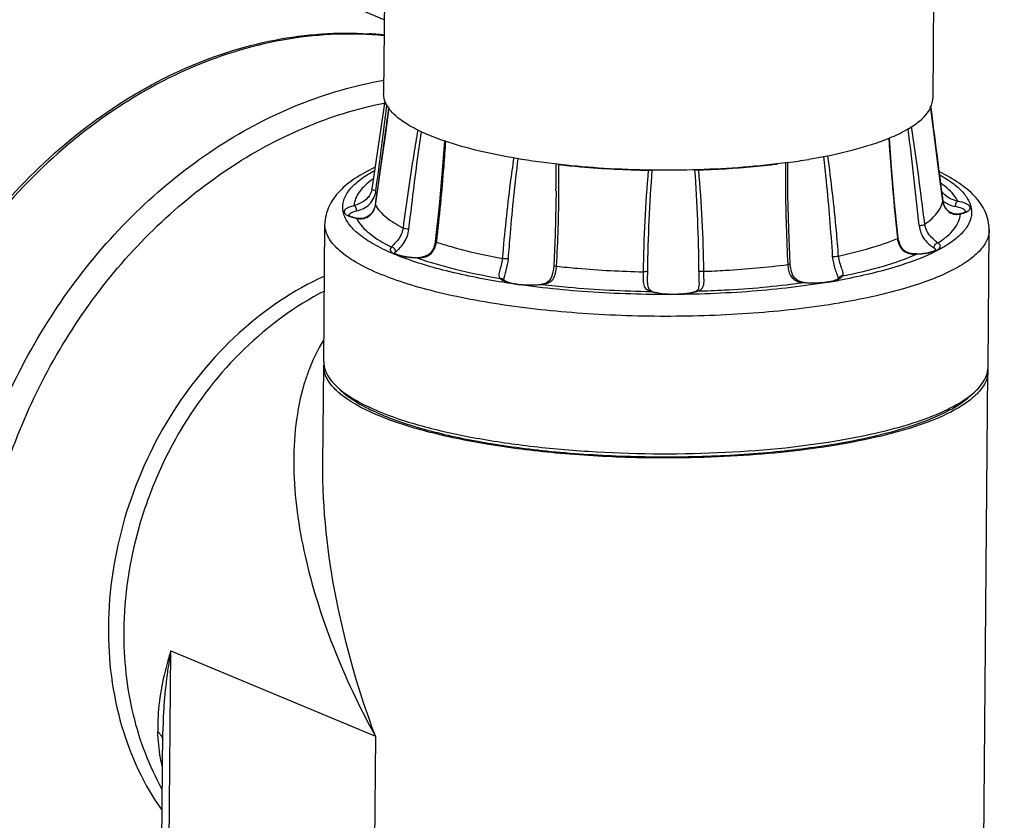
# Model space of a CAD drawing. Header units: millimetres. Extents: x 12 to 2508, y 25 to 1770.
# Tile 48 of 53: x 2207 to 2318, y 1298 to 1389. Entities that reach past the tile are written whole.
import ezdxf

# ---------------------------------------------------------------- set-up
doc = ezdxf.new("R2010")
doc.units = ezdxf.units.MM
for name, color, linetype in [('ARM2_ABL94', 7, 'Continuous'), ('COVER_M_PBL92', 7, 'Continuous'), ('FLANGE_J3_PBL108', 7, 'Continuous'), ('FLANGE_J4_PBL96', 7, 'Continuous'), ('HOLDER_M_PBL93', 7, 'Continuous'), ('HOLDER_S_PBL102', 7, 'Continuous'), ('MODULE_M_ABL91', 7, 'Continuous'), ('MODULE_S_ABL101', 7, 'Continuous'), ('new_view_8_VBL72', 7, 'Continuous'), ('PIPE2_PBL95', 7, 'Continuous')]:
    doc.layers.add(name, color=color, linetype=linetype)

# ---------------------------------------------------------------- blocks, each defined once
blk = doc.blocks.new('COVER_M_PBL92', base_point=(3020.93, 2004.66))
at = {"layer": 'COVER_M_PBL92', "color": 7}
blk.add_ellipse((3030.72, 1998.97), major_axis=(40.55, 44.19), ratio=0.660707, start_param=0.235353, end_param=3.372099, dxfattribs=at)
blk = doc.blocks.new('HOLDER_M_PBL93', base_point=(3041.33, 1978.01))
at = {"layer": 'HOLDER_M_PBL93', "color": 7}
blk.add_line((3101.83, 2032.09), (3063.4, 2048.17), dxfattribs=at)
for centre, radius, start, end in [((3097.61, 1990.99), 39.6, 84.8765, 86.3685), ((3097.64, 1991.28), 39.31, 83.8645, 84.8758)]:
    blk.add_arc(centre, radius, start, end, dxfattribs=at)
for points, knots in [([(2982.3, 1990.76), (2983.33, 1995.11), (2986.45, 2003.9), (2996.07, 2020.63), (3010.05, 2035.09), (3026.77, 2045.22), (3039.68, 2049.85), (3052.15, 2051.17), (3059.99, 2049.58), (3063.4, 2048.17)], [0, 0, 0, 0, 0.122291, 0.253252, 0.526603, 0.660631, 0.78591, 0.899046, 1, 1, 1, 1]), ([(3041.57, 1965.96), (3041.65, 1974.35), (3045.08, 1991.25), (3056.22, 2009.48), (3068.38, 2020.62), (3078.49, 2026.68), (3089.21, 2030.21), (3096.57, 2030.73), (3100.12, 2030.51)], [0, 0, 0, 0, 0.261606, 0.52432, 0.651308, 0.773023, 0.889029, 1, 1, 1, 1])]:
    blk.add_open_spline(points, degree=3, knots=knots, dxfattribs=at)
blk = doc.blocks.new('MODULE_M_ABL91', base_point=(3041.33, 1978.01))
at = {"layer": 'COVER_M_PBL92'}
blk.add_blockref('COVER_M_PBL92', (3020.93, 2004.66), dxfattribs=at)
at = {"layer": 'HOLDER_M_PBL93'}
blk.add_blockref('HOLDER_M_PBL93', (3041.33, 1978.01), dxfattribs=at)
blk = doc.blocks.new('PIPE2_PBL95', base_point=(3133.19, 2069.81))
at = {"layer": 'PIPE2_PBL95', "color": 7}
for p, q in [((3102.62, 2123.59), (3101.76, 2023.72)), ((3164.61, 2123.06), (3163.76, 2023.19)), ((3102.19, 2022.31), (3102.18, 2022.32)), ((3102.26, 2022.31), (3102.26, 2022.32)), ((3158.83, 2018.74), (3158.88, 2018.77)), ((3158.84, 2018.74), (3158.9, 2018.76)), ((3108.6, 2018.42), (3108.59, 2018.42)), ((3108.63, 2018.43), (3108.63, 2018.43)), ((3108.72, 2018.38), (3108.67, 2018.39)), ((3108.76, 2018.39), (3108.71, 2018.4))]:
    blk.add_line(p, q, dxfattribs=at)
for centre, radius, start, end in [((3161.47, 2023.21), 2.29, 348.0868, 359.4561), ((3119.51, 2050.26), 33.66, 251.0823, 251.2114), ((3137.35, 2090.07), 74.77, 277.7377, 279.5525)]:
    blk.add_arc(centre, radius, start, end, dxfattribs=at)
for points, knots in [([(3102.18, 2022.32), (3102.12, 2022.43), (3101.88, 2022.86), (3101.76, 2023.36), (3101.76, 2023.72)], [0, 0, 0, 0, 0.268668, 1, 1, 1, 1]), ([(3108.59, 2018.42), (3107.82, 2018.68), (3106.42, 2019.22), (3104.56, 2020.16), (3103.14, 2021.15), (3102.44, 2021.92), (3102.19, 2022.31)], [0, 0, 0, 0, 0.320706, 0.593632, 0.818687, 1, 1, 1, 1]), ([(3158.9, 2018.76), (3159.56, 2019.03), (3160.73, 2019.59), (3162.51, 2020.73), (3163.54, 2021.91), (3163.71, 2022.74)], [0, 0, 0, 0, 0.330895, 0.604482, 1, 1, 1, 1]), ([(3149.76, 2016.34), (3151.45, 2016.63), (3154.52, 2017.26), (3157.53, 2018.2), (3158.84, 2018.74)], [0, 0, 0, 0, 0.545988, 1, 1, 1, 1]), ([(3147.41, 2015.98), (3144.07, 2015.53), (3137.15, 2015), (3126.89, 2015.15), (3118.57, 2016.03), (3112.6, 2017.22), (3109.94, 2017.96), (3108.72, 2018.38)], [0, 0, 0, 0, 0.259673, 0.532264, 0.788054, 0.900986, 1, 1, 1, 1])]:
    blk.add_open_spline(points, degree=3, knots=knots, dxfattribs=at)
blk = doc.blocks.new('FLANGE_J4_PBL96', base_point=(3132.57, 2002.83))
at = {"layer": 'FLANGE_J4_PBL96', "color": 7}
for p, q in [((3101.91, 2022.89), (3100.44, 2013)), ((3101.91, 2022.89), (3101.83, 2022.33)), ((3147.4, 2015.65), (3147.4, 2015.87)), ((3100.44, 2013), (3100.43, 2012.94)), ((3100.43, 2012.94), (3100.43, 2012.93)), ((3121.23, 2012.77), (3121.23, 2012.77)), ((3164.75, 2012.76), (3164.74, 2012.78)), ((3164.75, 2012.76), (3164.75, 2012.76)), ((3166.77, 2010.19), (3166.77, 2010.19)), ((3095, 1993.53), (3095.13, 2009.04)), ((3098.8, 2009.69), (3098.8, 2009.69)), ((3170, 1992.89), (3170.13, 2008.4)), ((3115.31, 2002.73), (3115.31, 2002.73)), ((3119.58, 2002.24), (3119.58, 2002.24)), ((3131.57, 2002.97), (3131.57, 2002.97)), ((3137.37, 2002.33), (3137.37, 2002.33)), ((3149.21, 2002.45), (3149.21, 2002.45)), ((3132.09, 2001.43), (3132.09, 2001.43)), ((3096.95, 1990.25), (3096.47, 1990.7)), ((3168, 1989.64), (3168.48, 1990.08))]:
    blk.add_line(p, q, dxfattribs=at)
at = {"layer": 'FLANGE_J4_PBL96', "color": 2}
for p, q in [((3102.12, 2022.3), (3102.15, 2022.5)), ((3147.4, 2015.87), (3147.4, 2016)), ((3100.82, 2011.18), (3100.83, 2011.15)), ((3100.83, 2011.15), (3100.83, 2011.18)), ((3164.89, 2011.63), (3164.89, 2011.62)), ((3166.77, 2010.19), (3166.89, 2010.18)), ((3098.71, 2009.68), (3098.8, 2009.69)), ((3107.72, 2007.06), (3107.71, 2007)), ((3107.72, 2007.06), (3107.71, 2007)), ((3159.76, 2007.44), (3159.77, 2007.39)), ((3159.76, 2007.44), (3159.77, 2007.39)), ((3161.92, 2005.66), (3161.95, 2005.64)), ((3161.93, 2005.63), (3161.95, 2005.64)), ((3161.93, 2005.63), (3161.95, 2005.64)), ((3105.54, 2005.23), (3105.55, 2005.24)), ((3119.64, 2002.22), (3119.58, 2002.24)), ((3148.82, 2002.39), (3148.94, 2002.41)), ((3149.21, 2002.45), (3149.17, 2002.44)), ((3152.11, 2002.5), (3152.23, 2002.52)), ((3153.11, 2002.69), (3153.09, 2002.69)), ((3153.15, 2002.68), (3153.12, 2002.68)), ((3132.09, 2001.43), (3131.95, 2001.43)), ((3153.32, 2000.14), (3153.19, 2000.11))]:
    blk.add_line(p, q, dxfattribs=at)
at = {"layer": 'FLANGE_J4_PBL96', "color": 7}
for points in [[(3102.35, 2022.17), (3101.93, 2019), (3101.39, 2015.13), (3100.82, 2011.18)], [(3164.89, 2011.63), (3164.38, 2015.57), (3163.88, 2019.43), (3163.51, 2022.33)], [(3159.85, 2007.45), (3159.45, 2011.43), (3159.11, 2015.43), (3158.86, 2018.76)], [(3108.64, 2018.42), (3108.39, 2015.07), (3108.02, 2011.08), (3107.6, 2007.08)], [(3147.66, 2004.55), (3147.5, 2008.45), (3147.41, 2012.28), (3147.4, 2015.65)], [(3121.23, 2012.77), (3121.21, 2011.25), (3121.12, 2007.8), (3120.96, 2004.36)], [(3100.82, 2011.18), (3100.75, 2010.88), (3100.55, 2010.44), (3100.25, 2010.08), (3099.9, 2009.84), (3099.52, 2009.7), (3099.11, 2009.66), (3098.8, 2009.69)], [(3166.77, 2010.19), (3166.44, 2010.15), (3166.01, 2010.22), (3165.6, 2010.42), (3165.24, 2010.77), (3164.98, 2011.25), (3164.89, 2011.63)], [(3107.6, 2007.08), (3107.55, 2006.77), (3107.38, 2006.28), (3107.12, 2005.87), (3106.79, 2005.56), (3106.39, 2005.36), (3105.92, 2005.26), (3105.55, 2005.24)], [(3161.92, 2005.66), (3161.57, 2005.66), (3161.1, 2005.76), (3160.7, 2005.95), (3160.35, 2006.25), (3160.08, 2006.65), (3159.91, 2007.13), (3159.85, 2007.45)], [(3120.96, 2004.36), (3120.93, 2004), (3120.84, 2003.47), (3120.7, 2003.04), (3120.51, 2002.71), (3120.24, 2002.45), (3119.87, 2002.29), (3119.58, 2002.24)], [(3149.21, 2002.45), (3148.9, 2002.5), (3148.5, 2002.65), (3148.18, 2002.91), (3147.96, 2003.24), (3147.8, 2003.67), (3147.69, 2004.19), (3147.66, 2004.55)], [(3132.09, 2001.43), (3131.94, 2001.49), (3131.76, 2001.65), (3131.66, 2001.87), (3131.6, 2002.18), (3131.57, 2002.65), (3131.57, 2002.97)], [(3137.37, 2002.33), (3137.36, 2002.17), (3137.33, 2001.85), (3137.26, 2001.64), (3137.16, 2001.52), (3137.04, 2001.46)]]:
    blk.add_lwpolyline(points, dxfattribs=at)
at = {"layer": 'FLANGE_J4_PBL96', "color": 2}
for centre, radius, start, end in [((2251.05, 2135.32), 858.8, 351.68879, 352.4282), ((5356.05, 2298.93), 2209.91, 187.19045, 187.47018), ((3442.48, 2037.73), 284.33, 183.8343, 186.1157), ((2713.09, 1963.21), 451.45, 5.8053, 7.2011), ((2949.21, 2014.3), 172.02, 359.4925, 0.5013), ((3158.51, 2005.07), 10.57, 54.1944, 54.4663), ((3166.53, 2013.5), 2.45, 227.6662, 229.8137), ((3166.57, 2013.55), 2.52, 229.8365, 235.7804), ((3098.67, 2011.89), 2.13, 243.7545, 245.38), ((3098.05, 2009.94), 0.258, 156.4753, 158.9088), ((3166.46, 2011.61), 1.49, 278.0552, 286.6485), ((3164.4, 2010.37), 2.49, 354.9997, 355.6757), ((3166.54, 2012.6), 2.42, 291.4393, 294.1081), ((3167.22, 2010.35), 0.279, 23.8073, 26.1956), ((3167.23, 2010.36), 0.265, 21.6977, 23.8042), ((3167.24, 2010.36), 0.257, 20.4318, 21.6926), ((3101.78, 2011.21), 3.43, 206.4899, 207.2401), ((3099.17, 2011.51), 1.88, 255.8308, 258.5854), ((3099.16, 2011.46), 1.83, 258.5774, 263.4173), ((3113.61, 2031.08), 27.58, 247.1409, 247.3852), ((3161.71, 2008.47), 2.84, 268.8007, 274.3009), ((3161.7, 2008.72), 3.09, 274.2323, 274.7692), ((3116.06, 2004.24), 1.78, 240.9894, 243.5301), ((3118.54, 2012.01), 9.85, 276.0908, 276.4197), ((3136.87, 2090.17), 88.59, 277.8321, 277.9812), ((3149.35, 2005.5), 3.07, 263.0394, 266.5342), ((3150.19, 2013.44), 11.05, 264.665, 264.8746), ((3139.23, 2078.99), 77.57, 279.646, 280.313), ((3152.2, 2004.87), 2.25, 293.0657, 294.4276), ((3152.28, 2004.69), 2.05, 294.4343, 295.3736), ((3133.32, 2005.95), 4.72, 253.1729, 254.7288), ((3136.04, 2004.71), 3.45, 287.2813, 289.9498)]:
    blk.add_arc(centre, radius, start, end, dxfattribs=at)
at = {"layer": 'FLANGE_J4_PBL96', "color": 7}
for centre, radius, start, end in [((3135.76, 2100.68), 85.51, 276.8175, 277.0144), ((3097.76, 1993.51), 2.76, 179.5514, 189.4839), ((3097.86, 1993.53), 2.86, 189.4642, 191.9054), ((3167.1, 1992.94), 2.9, 344.5146, 349.5802), ((3167.24, 1992.92), 2.76, 349.5791, 359.4651), ((3102.26, 1996.86), 8.45, 226.806, 230.5711), ((3102.89, 1997.61), 9.43, 230.5129, 231.0318), ((3161.99, 1997.36), 9.75, 307.3316, 307.9375)]:
    blk.add_arc(centre, radius, start, end, dxfattribs=at)
at = {"layer": 'FLANGE_J4_PBL96', "color": 2}
for points, knots in [([(3100.9, 2012.79), (3101, 2013.59), (3101.41, 2016.76), (3101.82, 2019.93), (3102.12, 2022.3)], [0, 0, 0, 0, 0.251399, 1, 1, 1, 1]), ([(3162.86, 2009.01), (3162.74, 2009.94), (3162.28, 2013.62), (3161.78, 2017.31), (3161.36, 2020.06)], [0, 0, 0, 0, 0.251498, 1, 1, 1, 1]), ([(3105.61, 2019.65), (3105.46, 2018.74), (3104.85, 2015.05), (3104.32, 2011.36), (3103.95, 2008.58)], [0, 0, 0, 0, 0.248543, 1, 1, 1, 1]), ([(3104.62, 2008.45), (3104.72, 2009.37), (3105.16, 2013.04), (3105.63, 2016.71), (3106.03, 2019.46)], [0, 0, 0, 0, 0.251135, 1, 1, 1, 1]), ([(3108.75, 2018.39), (3108.69, 2017.44), (3108.41, 2013.66), (3108.04, 2009.89), (3107.72, 2007.06)], [0, 0, 0, 0, 0.250813, 1, 1, 1, 1]), ([(3116.44, 2016.48), (3116.31, 2015.55), (3115.79, 2011.78), (3115.4, 2008), (3115.16, 2005.16)], [0, 0, 0, 0, 0.249382, 1, 1, 1, 1]), ([(3151.41, 2016.67), (3151.52, 2015.73), (3151.93, 2011.98), (3152.23, 2008.22), (3152.42, 2005.39)], [0, 0, 0, 0, 0.249288, 1, 1, 1, 1]), ([(3153.12, 2005.43), (3153.05, 2006.38), (3152.72, 2010.16), (3152.3, 2013.93), (3151.91, 2016.74)], [0, 0, 0, 0, 0.250747, 1, 1, 1, 1]), ([(3115.85, 2005.12), (3115.92, 2006.07), (3116.21, 2009.84), (3116.6, 2013.6), (3116.95, 2016.41)], [0, 0, 0, 0, 0.25054, 1, 1, 1, 1]), ([(3121.29, 2004.28), (3121.44, 2007.14), (3121.57, 2010.97), (3121.56, 2014.79), (3121.55, 2015.75)], [0, 0, 0, 0, 0.749661, 1, 1, 1, 1]), ([(3147.14, 2015.94), (3147.12, 2014.98), (3147.12, 2011.16), (3147.24, 2007.33), (3147.39, 2004.47)], [0, 0, 0, 0, 0.250437, 1, 1, 1, 1]), ([(3102.89, 2005.67), (3102.13, 2005.99), (3100.76, 2006.64), (3099.02, 2007.77), (3097.8, 2008.96), (3097.13, 2010.25), (3097.13, 2011.61), (3097.81, 2012.89), (3099.04, 2014.06), (3100.09, 2014.72), (3100.68, 2015.05)], [0, 0, 0, 0, 0.179663, 0.328564, 0.448671, 0.546387, 0.635042, 0.732355, 0.851827, 1, 1, 1, 1]), ([(3164.54, 2014.59), (3165.09, 2014.28), (3166.07, 2013.66), (3167.25, 2012.6), (3167.99, 2011.47), (3168.24, 2010.27), (3167.92, 2009.09), (3167.11, 2007.98), (3165.86, 2006.94), (3164.84, 2006.35), (3164.27, 2006.05)], [0, 0, 0, 0, 0.159938, 0.292002, 0.400706, 0.495614, 0.591346, 0.702159, 0.837011, 1, 1, 1, 1]), ([(3100.56, 2014.11), (3100.24, 2013.89), (3099.68, 2013.44), (3098.83, 2012.51), (3098.45, 2011.65), (3098.41, 2011.1)], [0, 0, 0, 0, 0.303343, 0.565921, 1, 1, 1, 1]), ([(3166.59, 2011.6), (3166.5, 2011.78), (3166.01, 2012.58), (3165.29, 2013.21), (3164.69, 2013.64)], [0, 0, 0, 0, 0.216247, 1, 1, 1, 1]), ([(3100.43, 2012.93), (3100.38, 2012.69), (3100.19, 2012.21), (3099.51, 2011.51), (3098.84, 2011.23), (3098.41, 2011.1)], [0, 0, 0, 0, 0.260776, 0.529002, 1, 1, 1, 1]), ([(3098.74, 2010.52), (3099.26, 2010.64), (3100.05, 2011.04), (3100.7, 2011.95), (3100.87, 2012.51), (3100.9, 2012.79)], [0, 0, 0, 0, 0.485544, 0.745458, 1, 1, 1, 1]), ([(3100.9, 2012.79), (3100.81, 2012.8), (3100.65, 2012.84), (3100.49, 2012.9), (3100.45, 2012.95)], [0, 0, 0, 0, 0.606292, 1, 1, 1, 1]), ([(3166.59, 2011.6), (3166.25, 2011.69), (3165.54, 2011.92), (3164.95, 2012.43), (3164.75, 2012.76)], [0, 0, 0, 0, 0.476112, 1, 1, 1, 1]), ([(3098.41, 2011.1), (3098.23, 2011.06), (3097.91, 2010.97), (3097.54, 2010.79), (3097.3, 2010.57), (3097.3, 2010.38), (3097.33, 2010.31)], [0, 0, 0, 0, 0.377275, 0.659838, 0.850938, 1, 1, 1, 1]), ([(3098.74, 2010.52), (3098.74, 2010.58), (3098.72, 2010.81), (3098.57, 2011.05), (3098.41, 2011.1)], [0, 0, 0, 0, 0.279548, 1, 1, 1, 1]), ([(3098.95, 2009.64), (3099.15, 2009.62), (3099.59, 2009.64), (3100.4, 2010.03), (3100.76, 2010.7), (3100.83, 2011.15)], [0, 0, 0, 0, 0.23134, 0.484017, 1, 1, 1, 1]), ([(3100.83, 2011.15), (3101.14, 2010.65), (3102.11, 2009.65), (3103.28, 2008.94), (3103.95, 2008.58)], [0, 0, 0, 0, 0.435449, 1, 1, 1, 1]), ([(3162.86, 2009.01), (3163.13, 2009.2), (3164, 2009.88), (3164.75, 2010.86), (3164.89, 2011.62)], [0, 0, 0, 0, 0.302529, 1, 1, 1, 1]), ([(3164.89, 2011.62), (3164.95, 2011.18), (3165.3, 2010.52), (3166.07, 2010.13), (3166.48, 2010.11), (3166.67, 2010.14)], [0, 0, 0, 0, 0.527094, 0.777938, 1, 1, 1, 1]), ([(3165.16, 2011.47), (3165.25, 2011.41), (3165.6, 2011.2), (3166, 2011.07), (3166.29, 2011.01)], [0, 0, 0, 0, 0.265316, 1, 1, 1, 1]), ([(3166.59, 2011.6), (3166.5, 2011.57), (3166.34, 2011.37), (3166.29, 2011.14), (3166.29, 2011.01)], [0, 0, 0, 0, 0.440029, 1, 1, 1, 1]), ([(3167.47, 2010.48), (3167.44, 2010.54), (3167.32, 2010.66), (3166.93, 2010.87), (3166.56, 2010.96), (3166.29, 2011.01)], [0, 0, 0, 0, 0.156327, 0.374621, 1, 1, 1, 1]), ([(3167.97, 2010.97), (3167.93, 2011.04), (3167.79, 2011.18), (3167.33, 2011.43), (3166.91, 2011.54), (3166.59, 2011.6)], [0, 0, 0, 0, 0.156328, 0.374623, 1, 1, 1, 1]), ([(3167.53, 2010.39), (3167.61, 2010.43), (3167.76, 2010.5), (3167.93, 2010.65), (3168.01, 2010.81), (3167.99, 2010.92), (3167.97, 2010.97)], [0, 0, 0, 0, 0.344502, 0.607898, 0.810042, 1, 1, 1, 1]), ([(3097.33, 2010.31), (3097.35, 2010.28), (3097.45, 2010.14), (3097.6, 2010.05), (3097.73, 2009.99)], [0, 0, 0, 0, 0.195982, 1, 1, 1, 1]), ([(3097.78, 2009.96), (3097.85, 2009.93), (3098.15, 2009.81), (3098.46, 2009.73), (3098.71, 2009.68)], [0, 0, 0, 0, 0.213932, 1, 1, 1, 1]), ([(3098.74, 2010.52), (3098.53, 2010.47), (3098.2, 2010.37), (3097.87, 2010.16), (3097.82, 2010.04)], [0, 0, 0, 0, 0.624024, 1, 1, 1, 1]), ([(3164.33, 2006.89), (3164.7, 2007.13), (3165.36, 2007.61), (3166.16, 2008.42), (3166.7, 2009.26), (3166.86, 2009.87), (3166.89, 2010.15)], [0, 0, 0, 0, 0.307694, 0.570998, 0.797362, 1, 1, 1, 1]), ([(3166.89, 2010.18), (3166.94, 2010.19), (3167.12, 2010.24), (3167.3, 2010.3), (3167.42, 2010.35)], [0, 0, 0, 0, 0.271579, 1, 1, 1, 1]), ([(3153.19, 2000.11), (3150.19, 1999.61), (3143.87, 1998.88), (3134.17, 1998.5), (3124.36, 1998.82), (3116.46, 1999.66), (3110.62, 2000.68), (3106.77, 2001.57), (3103.39, 2002.59), (3100.52, 2003.7), (3098.22, 2004.91), (3096.51, 2006.18), (3095.41, 2007.54), (3095.13, 2008.57), (3095.13, 2009.04)], [0, 0, 0, 0, 0.14936, 0.311277, 0.475005, 0.629633, 0.700345, 0.765129, 0.823039, 0.873343, 0.915618, 0.949926, 0.977205, 1, 1, 1, 1]), ([(3098.73, 2009.64), (3099.06, 2009), (3100.29, 2007.73), (3101.77, 2006.87), (3102.65, 2006.44)], [0, 0, 0, 0, 0.424673, 1, 1, 1, 1]), ([(3162.22, 2008.87), (3162.35, 2008.87), (3162.56, 2008.9), (3162.78, 2008.96), (3162.86, 2009.01)], [0, 0, 0, 0, 0.581101, 1, 1, 1, 1]), ([(3162.22, 2008.87), (3162.28, 2008.3), (3162.69, 2007.29), (3163.48, 2006.59), (3163.87, 2006.36)], [0, 0, 0, 0, 0.557972, 1, 1, 1, 1]), ([(3164.33, 2006.89), (3164.22, 2006.98), (3163.93, 2007.21), (3163.3, 2007.81), (3162.92, 2008.5), (3162.86, 2009.01)], [0, 0, 0, 0, 0.164555, 0.414728, 1, 1, 1, 1]), ([(3103.95, 2008.58), (3103.89, 2008.07), (3103.53, 2007.39), (3102.96, 2006.77), (3102.72, 2006.54), (3102.65, 2006.44)], [0, 0, 0, 0, 0.605956, 0.851359, 1, 1, 1, 1]), ([(3103.12, 2005.91), (3103.25, 2006.02), (3103.58, 2006.3), (3104.22, 2007.07), (3104.55, 2007.88), (3104.62, 2008.45)], [0, 0, 0, 0, 0.169398, 0.426257, 1, 1, 1, 1]), ([(3104.62, 2008.45), (3104.49, 2008.45), (3104.27, 2008.48), (3104.04, 2008.53), (3103.95, 2008.58)], [0, 0, 0, 0, 0.556992, 1, 1, 1, 1]), ([(3170.13, 2008.4), (3170.13, 2007.97), (3169.89, 2007.05), (3168.95, 2005.81), (3167.49, 2004.65), (3165.54, 2003.56), (3163.1, 2002.55), (3159.01, 2001.24), (3155.67, 2000.54), (3153.32, 2000.14)], [0, 0, 0, 0, 0.064585, 0.140049, 0.233053, 0.346449, 0.480867, 0.635664, 1, 1, 1, 1]), ([(3105.54, 2005.23), (3105.8, 2005.21), (3106.33, 2005.23), (3107.07, 2005.58), (3107.55, 2006.23), (3107.68, 2006.74), (3107.71, 2007)], [0, 0, 0, 0, 0.249969, 0.499898, 0.749467, 1, 1, 1, 1]), ([(3107.6, 2007.08), (3107.6, 2007.06), (3107.64, 2007.03), (3107.68, 2007.01), (3107.71, 2007)], [0, 0, 0, 0, 0.321742, 1, 1, 1, 1]), ([(3107.71, 2007), (3108.26, 2006.82), (3110.71, 2006.06), (3113.22, 2005.51), (3115.16, 2005.16)], [0, 0, 0, 0, 0.226769, 1, 1, 1, 1]), ([(3153.12, 2005.43), (3154.34, 2005.69), (3156.58, 2006.24), (3158.78, 2006.98), (3159.77, 2007.39)], [0, 0, 0, 0, 0.537152, 1, 1, 1, 1]), ([(3159.85, 2007.45), (3159.85, 2007.44), (3159.84, 2007.41), (3159.8, 2007.4), (3159.77, 2007.39)], [0, 0, 0, 0, 0.146544, 1, 1, 1, 1]), ([(3159.77, 2007.39), (3159.82, 2006.92), (3160.12, 2006.2), (3160.94, 2005.71), (3161.42, 2005.64), (3161.65, 2005.63)], [0, 0, 0, 0, 0.497032, 0.749673, 1, 1, 1, 1]), ([(3164.33, 2006.89), (3164.2, 2006.88), (3163.96, 2006.74), (3163.87, 2006.48), (3163.87, 2006.36)], [0, 0, 0, 0, 0.492128, 1, 1, 1, 1]), ([(3164.37, 2006.17), (3164.44, 2006.21), (3164.57, 2006.31), (3164.69, 2006.62), (3164.46, 2006.81), (3164.33, 2006.89)], [0, 0, 0, 0, 0.285317, 0.494458, 1, 1, 1, 1]), ([(3102.65, 2006.44), (3102.59, 2006.39), (3102.49, 2006.28), (3102.49, 2006.05), (3102.66, 2005.86), (3102.81, 2005.76), (3102.91, 2005.72)], [0, 0, 0, 0, 0.237894, 0.430614, 0.667411, 1, 1, 1, 1]), ([(3103.12, 2005.91), (3103.12, 2006.04), (3103.02, 2006.3), (3102.77, 2006.42), (3102.65, 2006.44)], [0, 0, 0, 0, 0.500892, 1, 1, 1, 1]), ([(3102.91, 2005.72), (3102.93, 2005.71), (3103.02, 2005.66), (3103.12, 2005.62), (3103.19, 2005.6)], [0, 0, 0, 0, 0.232943, 1, 1, 1, 1]), ([(3103.12, 2005.91), (3103.11, 2005.9), (3103.06, 2005.85), (3103.02, 2005.8), (3103, 2005.76)], [0, 0, 0, 0, 0.283244, 1, 1, 1, 1]), ([(3115.23, 2002.46), (3112.95, 2002.82), (3108.81, 2003.64), (3104.76, 2004.89), (3103, 2005.62)], [0, 0, 0, 0, 0.548266, 1, 1, 1, 1]), ([(3103.19, 2005.6), (3103.53, 2005.48), (3104.31, 2005.31), (3105.1, 2005.24), (3105.54, 2005.23)], [0, 0, 0, 0, 0.448415, 1, 1, 1, 1]), ([(3152.42, 2005.39), (3152.54, 2005.38), (3152.77, 2005.38), (3153, 2005.41), (3153.12, 2005.43)], [0, 0, 0, 0, 0.478287, 1, 1, 1, 1]), ([(3152.42, 2005.39), (3152.44, 2005.14), (3152.52, 2004.64), (3152.72, 2003.95), (3152.93, 2003.38), (3153.07, 2003.03), (3153.09, 2002.88)], [0, 0, 0, 0, 0.289979, 0.575857, 0.827341, 1, 1, 1, 1]), ([(3153.58, 2003.18), (3153.64, 2003.26), (3153.66, 2003.46), (3153.59, 2003.72), (3153.46, 2004.11), (3153.25, 2004.67), (3153.14, 2005.17), (3153.12, 2005.43)], [0, 0, 0, 0, 0.127704, 0.225255, 0.350959, 0.662635, 1, 1, 1, 1]), ([(3164.27, 2006.05), (3162.75, 2005.26), (3159.08, 2003.93), (3155.29, 2003.07), (3153.15, 2002.68)], [0, 0, 0, 0, 0.440723, 1, 1, 1, 1]), ([(3153.58, 2003.18), (3155.13, 2003.49), (3157.96, 2004.16), (3160.72, 2005.1), (3161.93, 2005.63)], [0, 0, 0, 0, 0.544012, 1, 1, 1, 1]), ([(3161.95, 2005.64), (3162.33, 2005.66), (3163.01, 2005.73), (3163.68, 2005.87), (3163.97, 2005.98)], [0, 0, 0, 0, 0.553551, 1, 1, 1, 1]), ([(3164.05, 2006.2), (3164.04, 2006.22), (3163.99, 2006.28), (3163.92, 2006.32), (3163.87, 2006.36)], [0, 0, 0, 0, 0.21934, 1, 1, 1, 1]), ([(3163.97, 2005.98), (3164.01, 2005.99), (3164.14, 2006.04), (3164.28, 2006.11), (3164.37, 2006.17)], [0, 0, 0, 0, 0.280603, 1, 1, 1, 1]), ([(3105.54, 2005.23), (3106.95, 2004.72), (3110.06, 2003.83), (3113.22, 2003.19), (3114.93, 2002.9)], [0, 0, 0, 0, 0.463965, 1, 1, 1, 1]), ([(3115.16, 2005.16), (3115.14, 2004.89), (3115.05, 2004.4), (3114.87, 2003.83), (3114.78, 2003.43), (3114.76, 2003.2), (3114.81, 2003.02), (3114.89, 2002.93), (3114.93, 2002.9)], [0, 0, 0, 0, 0.335461, 0.641052, 0.762706, 0.857794, 0.932287, 1, 1, 1, 1]), ([(3115.85, 2005.12), (3115.74, 2005.11), (3115.51, 2005.11), (3115.29, 2005.13), (3115.16, 2005.16)], [0, 0, 0, 0, 0.454745, 1, 1, 1, 1]), ([(3115.35, 2002.76), (3115.36, 2002.92), (3115.46, 2003.27), (3115.68, 2004.04), (3115.82, 2004.68), (3115.85, 2005.12)], [0, 0, 0, 0, 0.19328, 0.444738, 1, 1, 1, 1]), ([(3119.64, 2002.22), (3119.88, 2002.24), (3120.36, 2002.33), (3120.95, 2002.8), (3121.21, 2003.51), (3121.27, 2004.01), (3121.29, 2004.28)], [0, 0, 0, 0, 0.247169, 0.482258, 0.732903, 1, 1, 1, 1]), ([(3120.96, 2004.36), (3120.96, 2004.35), (3121, 2004.33), (3121.1, 2004.3), (3121.21, 2004.28), (3121.29, 2004.28)], [0, 0, 0, 0, 0.092985, 0.297919, 1, 1, 1, 1]), ([(3121.29, 2004.28), (3122.08, 2004.19), (3125.33, 2003.87), (3128.59, 2003.7), (3131.06, 2003.65)], [0, 0, 0, 0, 0.24378, 1, 1, 1, 1]), ([(3137.91, 2003.7), (3138.72, 2003.73), (3141.89, 2003.88), (3145.06, 2004.16), (3147.39, 2004.47)], [0, 0, 0, 0, 0.258249, 1, 1, 1, 1]), ([(3147.66, 2004.55), (3147.66, 2004.54), (3147.63, 2004.52), (3147.55, 2004.49), (3147.46, 2004.48), (3147.39, 2004.47)], [0, 0, 0, 0, 0.09657, 0.298881, 1, 1, 1, 1]), ([(3147.39, 2004.47), (3147.4, 2004.25), (3147.45, 2003.82), (3147.66, 2003.22), (3148.07, 2002.74), (3148.45, 2002.57), (3148.64, 2002.52)], [0, 0, 0, 0, 0.261574, 0.515361, 0.756783, 1, 1, 1, 1]), ([(3131.06, 2003.65), (3131.06, 2003.39), (3131.04, 2002.9), (3131.08, 2002.29), (3131.24, 2001.89), (3131.49, 2001.59), (3131.77, 2001.48), (3131.95, 2001.43)], [0, 0, 0, 0, 0.297474, 0.564808, 0.678823, 0.78422, 1, 1, 1, 1]), ([(3131.58, 2003.71), (3131.58, 2003.69), (3131.51, 2003.68), (3131.41, 2003.66), (3131.24, 2003.65), (3131.12, 2003.65), (3131.06, 2003.65)], [0, 0, 0, 0, 0.103742, 0.325848, 0.639671, 1, 1, 1, 1]), ([(3137.22, 2001.47), (3137.38, 2001.52), (3137.72, 2001.69), (3137.95, 2002.27), (3137.93, 2002.94), (3137.91, 2003.44), (3137.91, 2003.7)], [0, 0, 0, 0, 0.201307, 0.414866, 0.691094, 1, 1, 1, 1]), ([(3137.33, 2003.75), (3137.33, 2003.63), (3137.34, 2003.16), (3137.37, 2002.69), (3137.37, 2002.33)], [0, 0, 0, 0, 0.252961, 1, 1, 1, 1]), ([(3137.33, 2003.75), (3137.35, 2003.73), (3137.42, 2003.72), (3137.61, 2003.7), (3137.78, 2003.7), (3137.91, 2003.7)], [0, 0, 0, 0, 0.128276, 0.360604, 1, 1, 1, 1]), ([(3153.58, 2003.18), (3153.48, 2003.18), (3153.27, 2003.13), (3153.14, 2002.97), (3153.11, 2002.88)], [0, 0, 0, 0, 0.505803, 1, 1, 1, 1]), ([(3153.16, 2002.83), (3153.22, 2002.86), (3153.37, 2002.94), (3153.53, 2003.07), (3153.58, 2003.18)], [0, 0, 0, 0, 0.317409, 1, 1, 1, 1]), ([(3114.93, 2002.9), (3114.94, 2002.88), (3115.02, 2002.8), (3115.12, 2002.73), (3115.2, 2002.69)], [0, 0, 0, 0, 0.213773, 1, 1, 1, 1]), ([(3152.11, 2002.5), (3149.22, 2002.01), (3143.14, 2001.31), (3133.82, 2000.97), (3124.41, 2001.3), (3118.21, 2001.98), (3115.23, 2002.46)], [0, 0, 0, 0, 0.23767, 0.49535, 0.755411, 1, 1, 1, 1]), ([(3115.27, 2002.65), (3115.49, 2002.54), (3116.05, 2002.37), (3116.62, 2002.27), (3116.95, 2002.23)], [0, 0, 0, 0, 0.433458, 1, 1, 1, 1]), ([(3116.95, 2002.23), (3117.16, 2002.21), (3118.04, 2002.13), (3118.92, 2002.15), (3119.58, 2002.22)], [0, 0, 0, 0, 0.246095, 1, 1, 1, 1]), ([(3119.64, 2002.22), (3120.63, 2002.1), (3124.72, 2001.68), (3128.84, 2001.48), (3131.95, 2001.43)], [0, 0, 0, 0, 0.242449, 1, 1, 1, 1]), ([(3137.22, 2001.47), (3138.22, 2001.5), (3142.1, 2001.66), (3145.97, 2002), (3148.82, 2002.39)], [0, 0, 0, 0, 0.259197, 1, 1, 1, 1]), ([(3149.21, 2002.43), (3149.74, 2002.39), (3150.76, 2002.37), (3151.79, 2002.46), (3152.27, 2002.56)], [0, 0, 0, 0, 0.520618, 1, 1, 1, 1]), ([(3152.27, 2002.56), (3152.35, 2002.58), (3152.62, 2002.64), (3152.9, 2002.72), (3153.08, 2002.8)], [0, 0, 0, 0, 0.28117, 1, 1, 1, 1]), ([(3132.08, 2001.4), (3132.5, 2001.28), (3133.45, 2001.14), (3134.4, 2001.11), (3134.91, 2001.12)], [0, 0, 0, 0, 0.464745, 1, 1, 1, 1]), ([(3134.91, 2001.12), (3135.31, 2001.13), (3136.03, 2001.19), (3136.75, 2001.32), (3137.07, 2001.42)], [0, 0, 0, 0, 0.546625, 1, 1, 1, 1])]:
    blk.add_open_spline(points, degree=3, knots=knots, dxfattribs=at)
at = {"layer": 'FLANGE_J4_PBL96', "color": 7}
for points, knots in [([(3100.73, 2015.4), (3099.97, 2015.04), (3098.57, 2014.28), (3096.77, 2012.86), (3095.49, 2011.12), (3095.14, 2009.73), (3095.13, 2009.04)], [0, 0, 0, 0, 0.283145, 0.534031, 0.768217, 1, 1, 1, 1]), ([(3121.55, 2015.75), (3122.36, 2015.66), (3125.72, 2015.32), (3129.09, 2015.15), (3131.64, 2015.11)], [0, 0, 0, 0, 0.243184, 1, 1, 1, 1]), ([(3137.34, 2015.15), (3138.08, 2015.17), (3140.94, 2015.29), (3143.8, 2015.53), (3145.91, 2015.78)], [0, 0, 0, 0, 0.257167, 1, 1, 1, 1]), ([(3131.64, 2015.11), (3131.68, 2015.1), (3131.81, 2015.1), (3131.94, 2015.11), (3132.03, 2015.14)], [0, 0, 0, 0, 0.277275, 1, 1, 1, 1]), ([(3136.96, 2015.17), (3136.99, 2015.16), (3137.12, 2015.14), (3137.25, 2015.14), (3137.34, 2015.15)], [0, 0, 0, 0, 0.226678, 1, 1, 1, 1]), ([(3170.13, 2008.4), (3170.14, 2009.09), (3169.81, 2010.51), (3168.52, 2012.29), (3166.7, 2013.75), (3165.29, 2014.54), (3164.52, 2014.92)], [0, 0, 0, 0, 0.231094, 0.464851, 0.715891, 1, 1, 1, 1]), ([(3097.77, 2010.06), (3097.77, 2010.06), (3097.76, 2010.08), (3097.82, 2010.01), (3097.88, 2009.99), (3098.01, 2009.92), (3098.16, 2009.86), (3098.43, 2009.77), (3098.65, 2009.72), (3098.8, 2009.69)], [0, 0, 0, 0, 0.014878, 0.049502, 0.130548, 0.249844, 0.400284, 0.577755, 1, 1, 1, 1]), ([(3166.77, 2010.19), (3166.92, 2010.22), (3167.16, 2010.29), (3167.4, 2010.4), (3167.48, 2010.45)], [0, 0, 0, 0, 0.612532, 1, 1, 1, 1]), ([(3167.48, 2010.45), (3167.49, 2010.46), (3167.5, 2010.47), (3167.52, 2010.48), (3167.53, 2010.49)], [0, 0, 0, 0, 0.383813, 1, 1, 1, 1]), ([(3102.96, 2005.79), (3102.96, 2005.79), (3102.95, 2005.81), (3102.99, 2005.76), (3103.03, 2005.74), (3103.11, 2005.69), (3103.22, 2005.64), (3103.41, 2005.56), (3103.7, 2005.48), (3104.1, 2005.39), (3104.55, 2005.32), (3105.04, 2005.27), (3105.38, 2005.25), (3105.55, 2005.24)], [0, 0, 0, 0, 0.004699, 0.014174, 0.037009, 0.071826, 0.116558, 0.169761, 0.298106, 0.450638, 0.621863, 0.806821, 1, 1, 1, 1]), ([(3161.92, 2005.66), (3162.19, 2005.67), (3162.7, 2005.72), (3163.37, 2005.83), (3163.84, 2005.98), (3164.09, 2006.09), (3164.15, 2006.15)], [0, 0, 0, 0, 0.353364, 0.658196, 0.88676, 1, 1, 1, 1]), ([(3115.31, 2002.73), (3115.34, 2002.7), (3115.48, 2002.61), (3115.78, 2002.49), (3116.25, 2002.36), (3117.06, 2002.22), (3118.19, 2002.15), (3119.12, 2002.18), (3119.58, 2002.24)], [0, 0, 0, 0, 0.031003, 0.111019, 0.224665, 0.362771, 0.680182, 1, 1, 1, 1]), ([(3149.21, 2002.45), (3149.6, 2002.42), (3150.37, 2002.39), (3151.47, 2002.44), (3152.37, 2002.6), (3152.88, 2002.75), (3153.05, 2002.86)], [0, 0, 0, 0, 0.301367, 0.595983, 0.843376, 1, 1, 1, 1]), ([(3153.05, 2002.86), (3153.07, 2002.87), (3153.09, 2002.88), (3153.14, 2002.93), (3153.11, 2002.89), (3153.11, 2002.88)], [0, 0, 0, 0, 0.472173, 0.701977, 1, 1, 1, 1]), ([(3132.09, 2001.43), (3132.47, 2001.32), (3133.32, 2001.17), (3134.63, 2001.11), (3135.91, 2001.19), (3136.71, 2001.34), (3137.04, 2001.46)], [0, 0, 0, 0, 0.233051, 0.514795, 0.789157, 1, 1, 1, 1]), ([(3095.06, 1992.94), (3095.1, 1992.74), (3095.38, 1991.89), (3095.97, 1991.17), (3096.47, 1990.7)], [0, 0, 0, 0, 0.221924, 1, 1, 1, 1]), ([(3168.48, 1990.08), (3168.66, 1990.24), (3169.26, 1990.84), (3169.73, 1991.58), (3169.9, 1992.17)], [0, 0, 0, 0, 0.284144, 1, 1, 1, 1]), ([(3096.95, 1990.28), (3097.52, 1989.82), (3098.88, 1988.95), (3100.33, 1988.27), (3101.14, 1987.93)], [0, 0, 0, 0, 0.453513, 1, 1, 1, 1]), ([(3096.95, 1990.25), (3097.39, 1989.84), (3098.46, 1989.04), (3101.23, 1987.54), (3105.78, 1985.93), (3112.27, 1984.45), (3119.85, 1983.38), (3128.1, 1982.79), (3136.59, 1982.71), (3144.86, 1983.15), (3150.23, 1983.81), (3152.78, 1984.24)], [0, 0, 0, 0, 0.031752, 0.069851, 0.165018, 0.283075, 0.418894, 0.565922, 0.716811, 0.863954, 1, 1, 1, 1]), ([(3167.98, 1989.67), (3168.03, 1989.7), (3168.2, 1989.83), (3168.36, 1989.98), (3168.48, 1990.08)], [0, 0, 0, 0, 0.257043, 1, 1, 1, 1]), ([(3152.78, 1984.24), (3154.5, 1984.53), (3157.68, 1985.17), (3161.99, 1986.4), (3165.41, 1987.81), (3167.29, 1989), (3168, 1989.64)], [0, 0, 0, 0, 0.319993, 0.596514, 0.823825, 1, 1, 1, 1]), ([(3153.06, 1984.61), (3154.68, 1984.88), (3157.71, 1985.48), (3161.85, 1986.63), (3165.23, 1987.94), (3167.13, 1989.02), (3167.9, 1989.6)], [0, 0, 0, 0, 0.312593, 0.58639, 0.816316, 1, 1, 1, 1]), ([(3101.14, 1987.93), (3102.64, 1987.3), (3106.03, 1986.19), (3111.62, 1984.92), (3118.01, 1983.95), (3127.38, 1983.1), (3139.17, 1982.99), (3148.58, 1983.85), (3153.06, 1984.61)], [0, 0, 0, 0, 0.092858, 0.203169, 0.327519, 0.461694, 0.740341, 1, 1, 1, 1])]:
    blk.add_open_spline(points, degree=3, knots=knots, dxfattribs=at)
at = {"layer": 'FLANGE_J4_PBL96', "color": 2}
for points in [[(3100.71, 2014.91), (3100.68, 2014.85), (3100.67, 2014.78), (3100.68, 2014.71)], [(3131.64, 2015.11), (3131.3, 2011.3), (3131.13, 2007.47), (3131.06, 2003.65)], [(3131.58, 2003.71), (3131.64, 2007.52), (3131.8, 2011.33), (3132.09, 2015.14)], [(3136.87, 2015.17), (3137.15, 2011.37), (3137.29, 2007.56), (3137.33, 2003.75)], [(3137.91, 2003.7), (3137.85, 2007.52), (3137.68, 2011.34), (3137.34, 2015.15)], [(3100.45, 2012.95), (3100.44, 2012.97), (3100.44, 2012.98), (3100.44, 2013)], [(3164.11, 2006.11), (3164.09, 2006.14), (3164.07, 2006.18), (3164.05, 2006.2)], [(3131.57, 2002.97), (3131.57, 2003.22), (3131.58, 2003.46), (3131.58, 2003.71)], [(3115.31, 2002.73), (3115.22, 2002.84), (3115.07, 2002.9), (3114.93, 2002.9)], [(3115.34, 2002.7), (3115.35, 2002.72), (3115.35, 2002.74), (3115.35, 2002.76)], [(3148.64, 2002.52), (3148.75, 2002.49), (3148.87, 2002.47), (3148.98, 2002.46)], [(3137.22, 2001.47), (3137.16, 2001.48), (3137.1, 2001.48), (3137.04, 2001.46)]]:
    blk.add_open_spline(points, degree=3, dxfattribs=at)
blk = doc.blocks.new('ARM2_ABL94', base_point=(3132.57, 2077.12))
at = {"layer": 'FLANGE_J4_PBL96'}
blk.add_blockref('FLANGE_J4_PBL96', (3132.57, 2002.83), dxfattribs=at)
at = {"layer": 'PIPE2_PBL95'}
blk.add_blockref('PIPE2_PBL95', (3133.19, 2069.81), dxfattribs=at)
blk = doc.blocks.new('HOLDER_S_PBL102', base_point=(3121.21, 1962.08))
at = {"layer": 'HOLDER_S_PBL102', "color": 7}
for p, q in [((3094.9, 1982.01), (3095, 1993.05)), ((3169.54, 1938.98), (3169.99, 1992.41)), ((3094.9, 1982.01), (3094.9, 1982.01)), ((3076.62, 1925.52), (3076.84, 1951.76)), ((3164.73, 1938.44), (3164.77, 1938.46)), ((3164.73, 1938.44), (3164.73, 1938.46)), ((3100.62, 1926.75), (3082.42, 1922.69)), ((3084.1, 1922.97), (3102.29, 1927.03)), ((3082.42, 1922.69), (3077.43, 1924.78)), ((3082.42, 1922.69), (3084.1, 1922.97)), ((3084.1, 1922.97), (3084.44, 1922.82))]:
    blk.add_line(p, q, dxfattribs=at)
at = {"layer": 'HOLDER_S_PBL102', "color": 2}
for p, q in [((3077.43, 1924.78), (3077.74, 1960.89)), ((3077.74, 1960.89), (3100.83, 1951.23)), ((3100.83, 1951.23), (3100.62, 1926.75)), ((3102.29, 1926.81), (3102.29, 1927.03))]:
    blk.add_line(p, q, dxfattribs=at)
at = {"layer": 'HOLDER_S_PBL102', "color": 7}
for centre, radius, start, end in [((3097.72, 1993.03), 2.73, 174.8581, 179.5022), ((3167.27, 1992.43), 2.73, 359.5016, 4.9534), ((3163.98, 1994.58), 6.71, 314.7539, 315.5356), ((3076.98, 1925.52), 0.364, 179.5432, 184.905), ((3077.11, 1925.56), 0.498, 205.8947, 207.4527)]:
    blk.add_arc(centre, radius, start, end, dxfattribs=at)
for centre, major_axis, start_param, end_param in [((3131.98, 1932.03), (37.56, 6.96), 6.121587, 8.837407), ((3131.98, 1932.03), (35.56, 6.58), 0.006721, 0.395117), ((3131.98, 1932.03), (35.56, 6.58), 6.807722, 8.837407), ((3160.77, 1937.72), (4.01, 0.74), -0.004711, 1.071088)]:
    blk.add_ellipse(centre, major_axis=major_axis, ratio=0.024305, start_param=start_param, end_param=end_param, dxfattribs=at)
for points, knots in [([(3095.07, 2001.47), (3091.76, 1999.78), (3085.52, 1995.18), (3079.56, 1987.49), (3075.99, 1980.43), (3073.35, 1972.97), (3072.46, 1967.03), (3072.42, 1963.12)], [0, 0, 0, 0, 0.239275, 0.490895, 0.619328, 0.747835, 1, 1, 1, 1]), ([(3096.19, 1990.5), (3095.83, 1990.87), (3095.24, 1991.65), (3094.99, 1992.61), (3095, 1993.05)], [0, 0, 0, 0, 0.541073, 1, 1, 1, 1]), ([(3169.99, 1992.41), (3169.99, 1991.97), (3169.73, 1991.01), (3169.13, 1990.25), (3168.77, 1989.88)], [0, 0, 0, 0, 0.459139, 1, 1, 1, 1]), ([(3101.14, 1987.45), (3100.26, 1987.81), (3098.7, 1988.55), (3097.26, 1989.52), (3096.68, 1990.03)], [0, 0, 0, 0, 0.551549, 1, 1, 1, 1]), ([(3168.26, 1989.41), (3167.51, 1988.78), (3165.58, 1987.61), (3162.09, 1986.22), (3157.75, 1985), (3154.56, 1984.38), (3152.85, 1984.09)], [0, 0, 0, 0, 0.178842, 0.407178, 0.682783, 1, 1, 1, 1]), ([(3129.61, 1982.69), (3126.81, 1982.77), (3121.39, 1983.09), (3113.7, 1984.05), (3106.97, 1985.43), (3102.91, 1986.7), (3101.14, 1987.45)], [0, 0, 0, 0, 0.28984, 0.561159, 0.801328, 1, 1, 1, 1]), ([(3152.85, 1984.09), (3149.16, 1983.48), (3141.42, 1982.69), (3133.64, 1982.58), (3129.61, 1982.69)], [0, 0, 0, 0, 0.48065, 1, 1, 1, 1]), ([(3072.42, 1963.12), (3072.4, 1959.95), (3073.05, 1953.74), (3075.27, 1947.89), (3076.74, 1945.28)], [0, 0, 0, 0, 0.514016, 1, 1, 1, 1]), ([(3076.66, 1925.33), (3076.72, 1925.22), (3076.97, 1924.99), (3077.26, 1924.85), (3077.43, 1924.78)], [0, 0, 0, 0, 0.412217, 1, 1, 1, 1])]:
    blk.add_open_spline(points, degree=3, knots=knots, dxfattribs=at)
at = {"layer": 'HOLDER_S_PBL102', "color": 2}
for points, knots in [([(3095.01, 1995.98), (3094.29, 1994.84), (3093.51, 1993.2), (3092.95, 1991.5), (3092.81, 1991.06)], [0, 0, 0, 0, 0.748343, 1, 1, 1, 1]), ([(3092.81, 1991.06), (3091.9, 1988.03), (3091.23, 1981.39), (3092.65, 1971.34), (3095.89, 1961.13), (3099.03, 1954.51), (3100.83, 1951.23)], [0, 0, 0, 0, 0.229025, 0.47253, 0.729959, 1, 1, 1, 1]), ([(3100.83, 1951.23), (3098.97, 1956.25), (3096.03, 1966.36), (3094.86, 1976.87), (3094.9, 1982.01)], [0, 0, 0, 0, 0.509965, 1, 1, 1, 1]), ([(3077.74, 1960.89), (3077.5, 1960.12), (3076.65, 1957.15), (3076.21, 1954.04), (3076.27, 1951.75)], [0, 0, 0, 0, 0.260213, 1, 1, 1, 1]), ([(3077.74, 1960.89), (3077.61, 1960.13), (3077.12, 1957.11), (3076.86, 1954.04), (3076.84, 1951.76)], [0, 0, 0, 0, 0.254024, 1, 1, 1, 1]), ([(3076.79, 1947.8), (3076.71, 1948.13), (3076.43, 1949.43), (3076.3, 1950.76), (3076.27, 1951.75)], [0, 0, 0, 0, 0.251427, 1, 1, 1, 1]), ([(3076.53, 1951.48), (3076.57, 1951.43), (3076.71, 1951.24), (3076.8, 1951.01), (3076.84, 1950.84)], [0, 0, 0, 0, 0.261487, 1, 1, 1, 1])]:
    blk.add_open_spline(points, degree=3, knots=knots, dxfattribs=at)
at = {"layer": 'HOLDER_S_PBL102', "color": 7}
for points in [[(3096.68, 1990.03), (3096.51, 1990.18), (3096.34, 1990.33), (3096.19, 1990.5)], [(3168.71, 1989.82), (3168.56, 1989.68), (3168.41, 1989.54), (3168.26, 1989.41)], [(3076.62, 1925.49), (3076.62, 1925.44), (3076.64, 1925.39), (3076.66, 1925.34)]]:
    blk.add_open_spline(points, degree=3, dxfattribs=at)
at = {"layer": 'HOLDER_S_PBL102', "color": 2}
blk.add_open_spline([(3076.27, 1951.75), (3076.36, 1951.67), (3076.45, 1951.58), (3076.53, 1951.48)], degree=3, dxfattribs=at)
blk = doc.blocks.new('MODULE_S_ABL101', base_point=(3123.09, 1919.82))
at = {"layer": 'HOLDER_S_PBL102'}
blk.add_blockref('HOLDER_S_PBL102', (3121.21, 1962.08), dxfattribs=at)
blk = doc.blocks.new('FLANGE_J3_PBL108', base_point=(3071.86, 1971.69))
at = {"layer": 'FLANGE_J3_PBL108', "color": 2}
for p, q in [((3101.79, 2022.68), (3101.87, 2022.69)), ((3101.79, 2022.57), (3101.87, 2022.58))]:
    blk.add_line(p, q, dxfattribs=at)
at = {"layer": 'FLANGE_J3_PBL108', "color": 7}
for points, knots in [([(3101.83, 2030.28), (3098.25, 2030.64), (3090.78, 2030.35), (3079.84, 2027.06), (3069.47, 2021.13), (3056.96, 2010), (3045.47, 1991.57), (3041.92, 1974.38), (3041.85, 1965.85)], [0, 0, 0, 0, 0.110686, 0.22634, 0.347798, 0.474707, 0.73776, 1, 1, 1, 1]), ([(3041.85, 1965.85), (3041.81, 1960.86), (3042.85, 1951.09), (3048.03, 1937.73), (3056.48, 1926.99), (3064.01, 1922.17), (3067.97, 1920.51)], [0, 0, 0, 0, 0.27061, 0.526168, 0.767469, 1, 1, 1, 1])]:
    blk.add_open_spline(points, degree=3, knots=knots, dxfattribs=at)
at = {"layer": 'FLANGE_J3_PBL108', "color": 2}
for points, knots in [([(3052.87, 1961.24), (3052.93, 1968.67), (3055.65, 1983.69), (3064.57, 2000.41), (3074.48, 2011.42), (3082.91, 2018.05), (3092.05, 2022.83), (3098.54, 2024.7), (3101.77, 2025.26)], [0, 0, 0, 0, 0.257447, 0.517637, 0.644903, 0.768144, 0.886551, 1, 1, 1, 1]), ([(3055.64, 1961.06), (3055.7, 1968.14), (3058.25, 1982.42), (3066.63, 1998.39), (3075.96, 2008.99), (3083.91, 2015.42), (3092.56, 2020.14), (3098.72, 2022.07), (3101.79, 2022.68)], [0, 0, 0, 0, 0.256986, 0.516868, 0.644144, 0.767537, 0.886219, 1, 1, 1, 1]), ([(3095.08, 2003.16), (3091.56, 2001.56), (3084.85, 1996.99), (3077.1, 1987.46), (3072.01, 1976.03), (3070.73, 1967.71), (3070.69, 1963.6)], [0, 0, 0, 0, 0.238201, 0.489809, 0.746964, 1, 1, 1, 1]), ([(3070.69, 1963.6), (3070.66, 1959.84), (3071.56, 1952.51), (3074.69, 1945.77), (3076.72, 1942.9)], [0, 0, 0, 0, 0.516804, 1, 1, 1, 1]), ([(3078.99, 1915.9), (3075.04, 1917.55), (3067.53, 1922.36), (3059.09, 1933.06), (3053.9, 1946.38), (3052.84, 1956.12), (3052.87, 1961.09)], [0, 0, 0, 0, 0.232584, 0.473903, 0.729436, 1, 1, 1, 1]), ([(3089.94, 1914.81), (3087.5, 1915.15), (3082.67, 1916.32), (3075.94, 1919.51), (3069.93, 1924.04), (3063, 1931.78), (3057, 1944.26), (3055.59, 1955.36), (3055.64, 1961.06)], [0, 0, 0, 0, 0.117689, 0.234908, 0.353346, 0.474514, 0.728141, 1, 1, 1, 1])]:
    blk.add_open_spline(points, degree=3, knots=knots, dxfattribs=at)
blk = doc.blocks.new('NEW_VIEW_8_VBL72', base_point=(3101.86, 1793.21))
at = {"layer": 'ARM2_ABL94'}
blk.add_blockref('ARM2_ABL94', (3132.57, 2077.12), dxfattribs=at)
at = {"layer": 'FLANGE_J3_PBL108'}
blk.add_blockref('FLANGE_J3_PBL108', (3071.86, 1971.69), dxfattribs=at)
at = {"layer": 'MODULE_M_ABL91'}
blk.add_blockref('MODULE_M_ABL91', (3041.33, 1978.01), dxfattribs=at)
at = {"layer": 'MODULE_S_ABL101'}
blk.add_blockref('MODULE_S_ABL101', (3123.09, 1919.82), dxfattribs=at)

msp = doc.modelspace()

# ---------------------------------------------------------------- block references
at = {"layer": 'new_view_8_VBL72'}
msp.add_blockref('NEW_VIEW_8_VBL72', (2248.33, 1149.81), dxfattribs=at)

doc.saveas('drawing.dxf')
